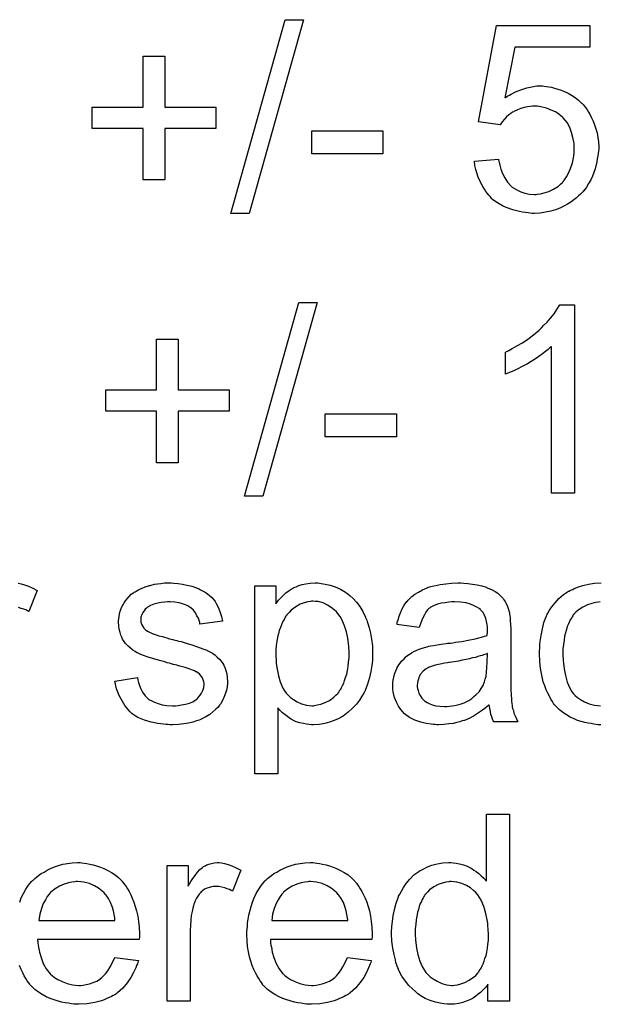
# Model space of a CAD drawing. Extents: x -2 to 8.5, y -2.9 to 5.2.
# Tile 114 of 207: x 5.221 to 5.469, y 0.195 to 0.616. Entities that reach past the tile are written whole.
import ezdxf

# ---------------------------------------------------------------- set-up
doc = ezdxf.new("R2010")
doc.units = 0
doc.layers.add('acc-ni-360-20-out-a_document', color=1, linetype='CONTINUOUS')

msp = doc.modelspace()

# ---------------------------------------------------------------- linework, layer by layer
at = {"layer": 'acc-ni-360-20-out-a_document', "color": 1}
for points in [[(5.319255, 0.532802), (5.311387, 0.532802), (5.334643, 0.615643), (5.342511, 0.615643), (5.319255, 0.532802)], [(5.464806, 0.603842), (5.432757, 0.603842), (5.428476, 0.582206), (5.428592, 0.582321), (5.428823, 0.582437), (5.42917, 0.582668), (5.429748, 0.583016), (5.430443, 0.583363), (5.431253, 0.583826), (5.433104, 0.584751), (5.435418, 0.585677), (5.437963, 0.586487), (5.44074, 0.587065), (5.442128, 0.587297), (5.444674, 0.587297), (5.445368, 0.587181), (5.446294, 0.587065), (5.447335, 0.586949), (5.448492, 0.586718), (5.449765, 0.586371), (5.452541, 0.585561), (5.454046, 0.584982), (5.45555, 0.584173), (5.457054, 0.583363), (5.458558, 0.582437), (5.459946, 0.58128), (5.461335, 0.580007), (5.46145, 0.579892), (5.461682, 0.57966), (5.462029, 0.579313), (5.462492, 0.578735), (5.46307, 0.577925), (5.463649, 0.577115), (5.464343, 0.576074), (5.465037, 0.574917), (5.465615, 0.573644), (5.46631, 0.572255), (5.466888, 0.570636), (5.467467, 0.569016), (5.46793, 0.56728), (5.468277, 0.565313), (5.468508, 0.563347), (5.468624, 0.561264), (5.468624, 0.561148), (5.468624, 0.560801), (5.468624, 0.560223), (5.468508, 0.559413), (5.468392, 0.558487), (5.468277, 0.557446), (5.468045, 0.556173), (5.467814, 0.5549), (5.46712, 0.551892), (5.465963, 0.548768), (5.465268, 0.547149), (5.464343, 0.545644), (5.463417, 0.544025), (5.46226, 0.542521), (5.462145, 0.542405), (5.461913, 0.542058), (5.46145, 0.541595), (5.460872, 0.541016), (5.460062, 0.540322), (5.459136, 0.539397), (5.457979, 0.538587), (5.456707, 0.537661), (5.455318, 0.536736), (5.453698, 0.535926), (5.451963, 0.535116), (5.450112, 0.534306), (5.448145, 0.533727), (5.445947, 0.533265), (5.443632, 0.532918), (5.441203, 0.532802), (5.440162, 0.532802), (5.439352, 0.532918), (5.438426, 0.533033), (5.437385, 0.533149), (5.436112, 0.533265), (5.434839, 0.533612), (5.431947, 0.534306), (5.429054, 0.535347), (5.42755, 0.536041), (5.426046, 0.536851), (5.424658, 0.537777), (5.423269, 0.538818), (5.423154, 0.538934), (5.422922, 0.53905), (5.422691, 0.539512), (5.422228, 0.539975), (5.42165, 0.540554), (5.421071, 0.541248), (5.420377, 0.542173), (5.419798, 0.543215), (5.419104, 0.544256), (5.41841, 0.545529), (5.417137, 0.548306), (5.416096, 0.551545), (5.415749, 0.553281), (5.415517, 0.555132), (5.425815, 0.555942), (5.425815, 0.555826), (5.425815, 0.555595), (5.42593, 0.555248), (5.426046, 0.554669), (5.426393, 0.553396), (5.426856, 0.551661), (5.42755, 0.549925), (5.428476, 0.547958), (5.429633, 0.546223), (5.431021, 0.544603), (5.431253, 0.544487), (5.431715, 0.544025), (5.432641, 0.543446), (5.433914, 0.542752), (5.435302, 0.542058), (5.437038, 0.541479), (5.439005, 0.541016), (5.441203, 0.540901), (5.441897, 0.540901), (5.44236, 0.541016), (5.443748, 0.541132), (5.445368, 0.541595), (5.447335, 0.542173), (5.449302, 0.543099), (5.451384, 0.544487), (5.45231, 0.545297), (5.453236, 0.546223), (5.453351, 0.546339), (5.453467, 0.546454), (5.453698, 0.546802), (5.454046, 0.547149), (5.454855, 0.548421), (5.455781, 0.550041), (5.456591, 0.552008), (5.457401, 0.554438), (5.457979, 0.55733), (5.458211, 0.558834), (5.458211, 0.560454), (5.458211, 0.56057), (5.458211, 0.560801), (5.458211, 0.561264), (5.458095, 0.561842), (5.458095, 0.562537), (5.457979, 0.563347), (5.457632, 0.565198), (5.457054, 0.567396), (5.456244, 0.569594), (5.455087, 0.571677), (5.453467, 0.573644), (5.453467, 0.57376), (5.453236, 0.573875), (5.452657, 0.574454), (5.451616, 0.575264), (5.450227, 0.576189), (5.448376, 0.576999), (5.446294, 0.577809), (5.443864, 0.578388), (5.442475, 0.578619), (5.440277, 0.578619), (5.439352, 0.578503), (5.438195, 0.578388), (5.436806, 0.57804), (5.435418, 0.577693), (5.433914, 0.577115), (5.43241, 0.576421), (5.432294, 0.576305), (5.431831, 0.576074), (5.431137, 0.575495), (5.430211, 0.574917), (5.429286, 0.574107), (5.42836, 0.573065), (5.427319, 0.572024), (5.426509, 0.570751), (5.417253, 0.572024), (5.425005, 0.613213), (5.464806, 0.613213), (5.464806, 0.603842)], [(5.283157, 0.578272), (5.304908, 0.578272), (5.304908, 0.569132), (5.283157, 0.569132), (5.283157, 0.547149), (5.273901, 0.547149), (5.273901, 0.569132), (5.252149, 0.569132), (5.252149, 0.578272), (5.273901, 0.578272), (5.273901, 0.600024), (5.283157, 0.600024), (5.283157, 0.578272)], [(5.376411, 0.558256), (5.345982, 0.558256), (5.345982, 0.56809), (5.376411, 0.56809), (5.376411, 0.558256)], [(5.32504, 0.411849), (5.317172, 0.411849), (5.340428, 0.49469), (5.348296, 0.49469), (5.32504, 0.411849)], [(5.458326, 0.413237), (5.448492, 0.413237), (5.448492, 0.475831), (5.448376, 0.475715), (5.447798, 0.475253), (5.447104, 0.474558), (5.445947, 0.473748), (5.444674, 0.472707), (5.443054, 0.47155), (5.441203, 0.470277), (5.43912, 0.469005), (5.439005, 0.469005), (5.438889, 0.468889), (5.438195, 0.468426), (5.437038, 0.467848), (5.435649, 0.467154), (5.434029, 0.466344), (5.432294, 0.465534), (5.430558, 0.464724), (5.428823, 0.46403), (5.428823, 0.473517), (5.428939, 0.473517), (5.42917, 0.473748), (5.429633, 0.473864), (5.430211, 0.474211), (5.430905, 0.474558), (5.431715, 0.475021), (5.433682, 0.476178), (5.435996, 0.477451), (5.43831, 0.479071), (5.44074, 0.480922), (5.44317, 0.482889), (5.443285, 0.483005), (5.443401, 0.48312), (5.443748, 0.483467), (5.444211, 0.483814), (5.445252, 0.484971), (5.446641, 0.48636), (5.448029, 0.48798), (5.449533, 0.489831), (5.450806, 0.491682), (5.451963, 0.493649), (5.458326, 0.493649), (5.458326, 0.413237)], [(5.288942, 0.457319), (5.310693, 0.457319), (5.310693, 0.448179), (5.288942, 0.448179), (5.288942, 0.426196), (5.279686, 0.426196), (5.279686, 0.448179), (5.257934, 0.448179), (5.257934, 0.457319), (5.279686, 0.457319), (5.279686, 0.479071), (5.288942, 0.479071), (5.288942, 0.457319)], [(5.382196, 0.437303), (5.351767, 0.437303), (5.351767, 0.447137), (5.382196, 0.447137), (5.382196, 0.437303)], [(5.28709, 0.374663), (5.288826, 0.374547), (5.290677, 0.374316), (5.292644, 0.373853), (5.294727, 0.37339), (5.296694, 0.372696), (5.296809, 0.372696), (5.296925, 0.37258), (5.297503, 0.372349), (5.298429, 0.371886), (5.299586, 0.371308), (5.300859, 0.370498), (5.302131, 0.369572), (5.303288, 0.368531), (5.30433, 0.367374), (5.304445, 0.367258), (5.304677, 0.366795), (5.30514, 0.365986), (5.305718, 0.36506), (5.306297, 0.363671), (5.306875, 0.362167), (5.307338, 0.360432), (5.307801, 0.358465), (5.298198, 0.357192), (5.298198, 0.357424), (5.298082, 0.357887), (5.29785, 0.358696), (5.297503, 0.359738), (5.296925, 0.360779), (5.296231, 0.361936), (5.295421, 0.363093), (5.294264, 0.364134), (5.294148, 0.36425), (5.293685, 0.364481), (5.292991, 0.364944), (5.29195, 0.365407), (5.290793, 0.36587), (5.289289, 0.366333), (5.287438, 0.366564), (5.285471, 0.36668), (5.284314, 0.36668), (5.283157, 0.366564), (5.281653, 0.366448), (5.280148, 0.366101), (5.278529, 0.365754), (5.277025, 0.365176), (5.275752, 0.364366), (5.275636, 0.36425), (5.275289, 0.364019), (5.274826, 0.363556), (5.274363, 0.362862), (5.273785, 0.362167), (5.273322, 0.361242), (5.272975, 0.3602), (5.272859, 0.359159), (5.272859, 0.359043), (5.272859, 0.358812), (5.272975, 0.358465), (5.272975, 0.358002), (5.273322, 0.356845), (5.274016, 0.355688), (5.274132, 0.355572), (5.274248, 0.355457), (5.274479, 0.35511), (5.274942, 0.354763), (5.275405, 0.354416), (5.276099, 0.353953), (5.276909, 0.353606), (5.277834, 0.353143), (5.27795, 0.353143), (5.278181, 0.353027), (5.278644, 0.352911), (5.279454, 0.352564), (5.280611, 0.352217), (5.282115, 0.35187), (5.283041, 0.351523), (5.284082, 0.351292), (5.285239, 0.350945), (5.286512, 0.350597), (5.286628, 0.350597), (5.286975, 0.350482), (5.287553, 0.350366), (5.288247, 0.350135), (5.289057, 0.349903), (5.290099, 0.349672), (5.292297, 0.348978), (5.294727, 0.348283), (5.297156, 0.347474), (5.299355, 0.346664), (5.30028, 0.346317), (5.30109, 0.345969), (5.301322, 0.345854), (5.301784, 0.345622), (5.302479, 0.345275), (5.30352, 0.344697), (5.304561, 0.344002), (5.305602, 0.343077), (5.306644, 0.342036), (5.307569, 0.340879), (5.307685, 0.340763), (5.307916, 0.3403), (5.308379, 0.339606), (5.308842, 0.338565), (5.309189, 0.337292), (5.309652, 0.335904), (5.309883, 0.334284), (5.309999, 0.332433), (5.309999, 0.332201), (5.309999, 0.331623), (5.309883, 0.330697), (5.309652, 0.329424), (5.309305, 0.328036), (5.308726, 0.326532), (5.308032, 0.324796), (5.307106, 0.323176), (5.306991, 0.322945), (5.306528, 0.322482), (5.305949, 0.321672), (5.305024, 0.320747), (5.303751, 0.319705), (5.302363, 0.318548), (5.300743, 0.317507), (5.298776, 0.316466), (5.29866, 0.316466), (5.298545, 0.31635), (5.29785, 0.316119), (5.296694, 0.315772), (5.295189, 0.315309), (5.293338, 0.314846), (5.291256, 0.314499), (5.289057, 0.314268), (5.286512, 0.314152), (5.285471, 0.314152), (5.284661, 0.314268), (5.283735, 0.314268), (5.282578, 0.314383), (5.281421, 0.314499), (5.280148, 0.31473), (5.277372, 0.315309), (5.274479, 0.316119), (5.271702, 0.317276), (5.27043, 0.31797), (5.269273, 0.31878), (5.269157, 0.318896), (5.269041, 0.319011), (5.268347, 0.319705), (5.267306, 0.320747), (5.266149, 0.322367), (5.264876, 0.324334), (5.263603, 0.326647), (5.262562, 0.32954), (5.261752, 0.33278), (5.271471, 0.334284), (5.271471, 0.334168), (5.271471, 0.334052), (5.271702, 0.333358), (5.271934, 0.332201), (5.272396, 0.330928), (5.272975, 0.32954), (5.273669, 0.328036), (5.274711, 0.326532), (5.275983, 0.325259), (5.276215, 0.325143), (5.276677, 0.324796), (5.277603, 0.324334), (5.27876, 0.323755), (5.280264, 0.323176), (5.282, 0.322714), (5.284082, 0.322367), (5.286512, 0.322251), (5.287669, 0.322251), (5.288826, 0.322367), (5.29033, 0.322598), (5.29195, 0.322945), (5.293685, 0.323408), (5.295189, 0.323986), (5.296578, 0.324912), (5.296694, 0.325028), (5.297156, 0.325375), (5.297619, 0.325953), (5.298313, 0.326763), (5.298892, 0.327689), (5.29947, 0.328846), (5.299817, 0.330003), (5.299933, 0.331391), (5.299933, 0.331507), (5.299933, 0.33197), (5.299817, 0.332548), (5.299586, 0.333358), (5.299239, 0.334168), (5.29866, 0.334978), (5.297966, 0.335904), (5.296925, 0.336598), (5.296809, 0.336713), (5.296462, 0.336829), (5.295884, 0.337176), (5.294958, 0.337523), (5.29357, 0.337986), (5.29276, 0.338333), (5.291834, 0.338565), (5.290793, 0.338912), (5.289636, 0.339259), (5.288363, 0.339606), (5.286859, 0.339953), (5.286743, 0.339953), (5.286396, 0.340069), (5.285818, 0.340184), (5.285123, 0.340416), (5.284198, 0.340647), (5.283157, 0.340994), (5.280958, 0.341573), (5.278413, 0.342383), (5.275983, 0.343077), (5.273669, 0.343887), (5.272628, 0.34435), (5.271818, 0.344697), (5.271587, 0.344812), (5.271124, 0.345044), (5.27043, 0.345507), (5.269504, 0.346085), (5.268463, 0.346895), (5.267421, 0.347821), (5.26638, 0.348862), (5.265454, 0.350135), (5.265339, 0.35025), (5.265107, 0.350713), (5.26476, 0.351523), (5.264413, 0.352449), (5.264066, 0.353606), (5.263719, 0.354994), (5.263488, 0.356382), (5.263372, 0.358002), (5.263372, 0.358234), (5.263372, 0.358696), (5.263488, 0.359391), (5.263603, 0.360432), (5.263835, 0.361473), (5.264066, 0.362746), (5.264529, 0.363903), (5.265107, 0.365176), (5.265223, 0.365291), (5.265454, 0.365754), (5.265802, 0.366333), (5.26638, 0.367142), (5.267074, 0.367952), (5.267884, 0.368994), (5.26881, 0.369919), (5.269967, 0.370729), (5.270083, 0.370845), (5.27043, 0.370961), (5.270892, 0.371308), (5.271587, 0.371655), (5.272512, 0.372118), (5.273553, 0.37258), (5.274826, 0.373043), (5.276215, 0.373506), (5.276446, 0.373622), (5.276909, 0.373737), (5.277719, 0.373969), (5.27876, 0.3742), (5.280033, 0.374432), (5.281421, 0.374547), (5.283041, 0.374779), (5.285818, 0.374779), (5.28709, 0.374663)], [(5.349221, 0.374663), (5.350031, 0.374547), (5.351767, 0.374316), (5.353849, 0.373853), (5.356048, 0.373159), (5.358246, 0.372118), (5.360444, 0.370845), (5.36056, 0.370845), (5.360676, 0.370613), (5.36137, 0.370151), (5.362411, 0.369225), (5.363684, 0.368068), (5.365072, 0.366564), (5.366461, 0.364713), (5.367849, 0.362514), (5.369006, 0.360085), (5.369006, 0.359969), (5.369122, 0.359738), (5.369237, 0.359391), (5.369469, 0.358928), (5.3697, 0.358234), (5.369932, 0.357424), (5.37051, 0.355572), (5.371089, 0.353259), (5.371551, 0.350713), (5.371899, 0.347821), (5.372014, 0.344812), (5.372014, 0.344697), (5.372014, 0.344465), (5.372014, 0.344002), (5.372014, 0.343308), (5.371899, 0.342498), (5.371899, 0.341573), (5.371667, 0.33949), (5.371204, 0.336945), (5.370626, 0.334284), (5.369816, 0.331507), (5.368775, 0.32873), (5.368775, 0.328614), (5.368659, 0.328383), (5.368427, 0.328036), (5.368196, 0.327573), (5.367386, 0.3263), (5.366345, 0.324681), (5.365072, 0.322945), (5.363452, 0.32121), (5.361601, 0.319474), (5.359403, 0.317854), (5.359287, 0.317854), (5.359172, 0.317739), (5.358824, 0.317507), (5.358362, 0.317276), (5.357205, 0.316697), (5.355585, 0.316003), (5.353618, 0.315309), (5.351535, 0.31473), (5.349106, 0.314268), (5.346676, 0.314152), (5.345866, 0.314152), (5.34494, 0.314268), (5.343783, 0.314383), (5.342395, 0.314615), (5.340891, 0.314962), (5.339387, 0.315425), (5.337883, 0.316119), (5.337767, 0.316235), (5.337189, 0.316466), (5.336494, 0.316929), (5.335569, 0.317623), (5.334643, 0.318317), (5.333486, 0.319243), (5.332445, 0.320284), (5.331519, 0.321441), (5.331519, 0.29321), (5.321685, 0.29321), (5.321685, 0.373506), (5.330594, 0.373506), (5.330594, 0.36587), (5.330709, 0.366101), (5.331172, 0.366564), (5.331751, 0.367374), (5.332676, 0.3683), (5.333717, 0.369457), (5.334874, 0.370498), (5.336263, 0.371539), (5.337651, 0.372465), (5.337883, 0.37258), (5.338346, 0.372812), (5.339271, 0.373159), (5.340428, 0.373622), (5.341816, 0.374084), (5.343436, 0.374432), (5.345288, 0.374663), (5.34737, 0.374779), (5.348643, 0.374779), (5.349221, 0.374663)], [(5.411005, 0.374663), (5.412741, 0.374547), (5.414708, 0.374316), (5.416674, 0.373969), (5.418641, 0.373506), (5.420493, 0.372928), (5.420724, 0.372812), (5.421302, 0.37258), (5.422112, 0.372233), (5.423154, 0.371771), (5.424311, 0.371076), (5.425468, 0.370382), (5.426509, 0.369457), (5.427435, 0.368531), (5.42755, 0.368415), (5.427782, 0.368068), (5.428129, 0.36749), (5.428592, 0.366795), (5.42917, 0.365754), (5.429633, 0.364713), (5.430096, 0.36344), (5.430443, 0.361936), (5.430443, 0.36182), (5.430558, 0.361473), (5.430674, 0.360779), (5.43079, 0.359853), (5.43079, 0.358581), (5.430905, 0.357077), (5.431021, 0.35511), (5.431021, 0.352911), (5.431021, 0.339722), (5.431021, 0.339606), (5.431021, 0.339143), (5.431021, 0.338449), (5.431021, 0.337523), (5.431021, 0.336482), (5.431021, 0.335209), (5.431137, 0.332433), (5.431137, 0.32954), (5.431253, 0.326647), (5.431368, 0.325375), (5.431368, 0.324218), (5.431484, 0.323176), (5.4316, 0.322367), (5.4316, 0.322251), (5.431715, 0.321788), (5.431831, 0.321094), (5.432178, 0.320168), (5.43241, 0.319127), (5.432872, 0.31797), (5.433451, 0.316697), (5.434029, 0.315425), (5.423732, 0.315425), (5.423616, 0.31554), (5.423501, 0.316003), (5.423269, 0.316582), (5.422922, 0.317507), (5.422575, 0.318548), (5.422344, 0.319821), (5.422112, 0.32121), (5.421881, 0.322714), (5.421765, 0.322714), (5.42165, 0.322482), (5.420955, 0.321904), (5.419914, 0.321094), (5.418526, 0.320053), (5.41679, 0.319011), (5.415055, 0.317854), (5.413203, 0.316813), (5.411236, 0.316003), (5.411005, 0.315887), (5.410311, 0.315772), (5.40927, 0.315425), (5.407997, 0.315077), (5.406377, 0.31473), (5.404526, 0.314499), (5.402443, 0.314268), (5.400361, 0.314152), (5.399435, 0.314152), (5.398741, 0.314268), (5.397931, 0.314268), (5.397005, 0.314383), (5.394923, 0.31473), (5.392609, 0.315309), (5.390063, 0.316119), (5.387749, 0.317276), (5.385667, 0.31878), (5.385435, 0.319011), (5.384857, 0.31959), (5.384047, 0.320631), (5.383121, 0.322019), (5.382196, 0.323755), (5.381386, 0.325722), (5.380807, 0.328152), (5.380692, 0.329309), (5.380576, 0.330697), (5.380576, 0.330928), (5.380576, 0.331391), (5.380692, 0.332201), (5.380807, 0.333242), (5.381039, 0.334515), (5.381386, 0.335788), (5.381849, 0.337176), (5.382427, 0.338449), (5.382543, 0.338565), (5.382774, 0.339027), (5.383237, 0.339722), (5.383816, 0.340531), (5.38451, 0.341457), (5.385435, 0.342383), (5.386361, 0.343308), (5.387518, 0.344118), (5.387634, 0.344234), (5.388096, 0.344465), (5.388675, 0.344928), (5.389601, 0.345391), (5.390642, 0.345854), (5.391915, 0.346432), (5.393187, 0.346895), (5.394691, 0.347358), (5.394807, 0.347358), (5.39527, 0.347474), (5.395964, 0.347705), (5.39689, 0.347821), (5.398047, 0.348052), (5.399551, 0.348283), (5.401286, 0.34863), (5.403369, 0.348862), (5.403485, 0.348862), (5.403947, 0.348978), (5.404526, 0.348978), (5.405336, 0.349093), (5.406261, 0.349209), (5.407418, 0.34944), (5.408691, 0.349556), (5.410079, 0.349788), (5.412856, 0.350366), (5.415864, 0.350945), (5.418526, 0.351639), (5.419798, 0.351986), (5.420955, 0.352333), (5.420955, 0.352449), (5.420955, 0.35268), (5.421071, 0.353374), (5.421071, 0.354184), (5.421071, 0.354647), (5.421071, 0.354878), (5.421071, 0.354994), (5.421071, 0.35511), (5.421071, 0.355804), (5.420955, 0.356961), (5.420724, 0.358234), (5.420377, 0.359622), (5.419798, 0.36101), (5.419104, 0.362283), (5.418178, 0.363324), (5.418063, 0.36344), (5.417484, 0.363903), (5.416559, 0.364366), (5.415402, 0.36506), (5.413782, 0.365638), (5.411931, 0.366217), (5.409617, 0.366564), (5.406956, 0.36668), (5.405799, 0.36668), (5.404642, 0.366564), (5.403022, 0.366333), (5.401402, 0.366101), (5.399667, 0.365638), (5.398047, 0.36506), (5.396658, 0.36425), (5.396543, 0.364134), (5.39608, 0.363787), (5.395501, 0.363209), (5.394807, 0.362283), (5.394113, 0.361126), (5.393303, 0.359622), (5.392609, 0.357771), (5.391915, 0.355688), (5.382311, 0.356961), (5.382311, 0.357077), (5.382427, 0.357192), (5.382427, 0.357539), (5.382543, 0.358002), (5.38289, 0.359043), (5.383353, 0.360548), (5.383931, 0.362052), (5.384626, 0.363671), (5.385551, 0.365291), (5.386592, 0.366795), (5.386708, 0.366911), (5.387171, 0.367374), (5.387865, 0.368068), (5.388791, 0.368994), (5.390063, 0.369919), (5.391568, 0.370845), (5.393303, 0.371886), (5.39527, 0.372696), (5.395386, 0.372696), (5.395501, 0.372812), (5.395848, 0.372928), (5.396311, 0.373043), (5.397468, 0.37339), (5.399088, 0.373737), (5.400939, 0.374084), (5.403253, 0.374432), (5.405683, 0.374663), (5.40846, 0.374779), (5.409732, 0.374779), (5.411005, 0.374663)], [(5.469549, 0.314152), (5.468392, 0.314152), (5.467582, 0.314268), (5.466541, 0.314383), (5.465384, 0.314615), (5.464111, 0.314846), (5.462723, 0.315077), (5.459599, 0.316003), (5.458095, 0.316697), (5.456475, 0.317392), (5.454855, 0.318317), (5.453351, 0.319358), (5.451847, 0.320515), (5.450459, 0.321904), (5.450343, 0.322019), (5.450112, 0.322251), (5.449765, 0.322714), (5.449302, 0.323292), (5.448839, 0.324102), (5.448145, 0.325143), (5.447566, 0.3263), (5.446872, 0.327573), (5.446178, 0.329077), (5.445599, 0.330813), (5.444905, 0.332548), (5.444442, 0.334631), (5.44398, 0.336713), (5.443632, 0.339143), (5.443401, 0.341573), (5.443285, 0.344234), (5.443285, 0.34435), (5.443285, 0.344697), (5.443285, 0.345159), (5.443285, 0.345854), (5.443401, 0.346664), (5.443401, 0.347589), (5.443517, 0.34863), (5.443632, 0.349788), (5.44398, 0.352333), (5.444558, 0.35511), (5.445252, 0.357887), (5.446294, 0.360663), (5.446294, 0.360779), (5.446409, 0.36101), (5.446641, 0.361358), (5.446872, 0.36182), (5.447566, 0.363093), (5.448608, 0.364597), (5.449996, 0.366333), (5.451616, 0.368068), (5.453583, 0.369804), (5.455781, 0.371192), (5.455897, 0.371192), (5.456128, 0.371308), (5.456475, 0.371539), (5.456938, 0.371771), (5.457516, 0.372002), (5.458211, 0.372349), (5.459946, 0.373043), (5.461913, 0.373622), (5.464343, 0.3742), (5.466888, 0.374663), (5.469665, 0.374779)], [(5.220447, 0.374663), (5.22172, 0.374432), (5.223224, 0.373969), (5.224844, 0.37339), (5.226695, 0.37258), (5.228662, 0.371539), (5.225075, 0.362514), (5.224959, 0.36263), (5.224497, 0.362862), (5.223802, 0.363209), (5.222877, 0.363556), (5.221836, 0.363903), (5.220563, 0.36425)], [(5.346444, 0.367027), (5.345866, 0.367027), (5.345403, 0.366911), (5.344246, 0.36668), (5.342742, 0.366333), (5.341007, 0.365638), (5.339155, 0.364597), (5.338114, 0.363903), (5.337189, 0.363093), (5.336263, 0.362167), (5.335337, 0.361126), (5.335337, 0.36101), (5.335106, 0.360895), (5.334874, 0.360548), (5.334643, 0.360085), (5.334296, 0.359391), (5.333833, 0.358696), (5.33337, 0.357771), (5.333023, 0.356845), (5.33256, 0.355688), (5.332098, 0.354416), (5.331751, 0.353027), (5.331288, 0.351523), (5.331056, 0.349788), (5.330825, 0.348052), (5.330594, 0.346201), (5.330594, 0.344118), (5.330594, 0.344002), (5.330594, 0.343655), (5.330594, 0.343077), (5.330709, 0.342267), (5.330709, 0.341341), (5.330825, 0.3403), (5.331172, 0.33787), (5.331751, 0.335094), (5.332445, 0.332433), (5.333602, 0.329771), (5.334296, 0.328614), (5.335106, 0.327573), (5.335337, 0.327342), (5.335916, 0.326763), (5.336841, 0.325838), (5.338114, 0.324912), (5.339734, 0.323986), (5.341585, 0.323061), (5.343668, 0.322482), (5.344825, 0.322367), (5.345982, 0.322251), (5.346676, 0.322251), (5.347139, 0.322367), (5.348296, 0.322598), (5.349916, 0.322945), (5.351651, 0.323639), (5.353502, 0.324565), (5.355353, 0.325953), (5.356279, 0.326763), (5.357205, 0.327689), (5.357205, 0.327805), (5.357436, 0.32792), (5.357667, 0.328267), (5.357899, 0.32873), (5.358362, 0.329309), (5.358709, 0.330118), (5.359172, 0.330928), (5.359634, 0.33197), (5.359981, 0.333011), (5.360444, 0.334399), (5.360907, 0.335788), (5.361254, 0.337292), (5.361485, 0.339027), (5.361717, 0.340879), (5.361948, 0.342846), (5.361948, 0.344928), (5.361948, 0.345044), (5.361948, 0.345391), (5.361948, 0.345969), (5.361833, 0.346779), (5.361833, 0.347705), (5.361717, 0.348746), (5.36137, 0.351176), (5.360791, 0.353837), (5.359981, 0.356498), (5.358824, 0.359159), (5.35813, 0.360432), (5.35732, 0.361473), (5.35732, 0.361589), (5.357089, 0.361705), (5.35651, 0.362399), (5.355585, 0.363209), (5.354312, 0.36425), (5.352692, 0.365291), (5.350841, 0.366217), (5.348758, 0.366795), (5.347601, 0.366911), (5.346444, 0.367027)], [(5.469318, 0.36668), (5.468739, 0.366564), (5.467467, 0.366448), (5.465731, 0.365986), (5.46388, 0.365407), (5.461797, 0.364481), (5.459831, 0.363093), (5.458905, 0.362283), (5.457979, 0.361358), (5.457979, 0.361242), (5.457748, 0.361126), (5.457516, 0.360779), (5.457285, 0.360316), (5.456938, 0.359738), (5.456475, 0.359043), (5.456128, 0.358234), (5.455665, 0.357308), (5.455203, 0.356151), (5.454855, 0.354878), (5.454393, 0.35349), (5.454046, 0.351986), (5.453814, 0.350366), (5.453583, 0.348515), (5.453351, 0.346548), (5.453351, 0.344465), (5.453351, 0.34435), (5.453351, 0.344002), (5.453351, 0.343308), (5.453467, 0.342614), (5.453467, 0.341573), (5.453583, 0.340531), (5.45393, 0.337986), (5.454393, 0.335209), (5.455203, 0.332317), (5.456244, 0.329771), (5.456938, 0.328499), (5.457748, 0.327457), (5.457979, 0.327226), (5.458558, 0.326647), (5.459599, 0.325838), (5.460872, 0.324912), (5.462607, 0.323871), (5.464574, 0.323061), (5.466888, 0.322482), (5.468161, 0.322367), (5.469434, 0.322251)], [(5.421071, 0.344581), (5.420955, 0.344581), (5.42084, 0.344465), (5.420493, 0.34435), (5.42003, 0.344234), (5.419451, 0.344002), (5.418757, 0.343771), (5.417947, 0.34354), (5.417021, 0.343308), (5.41598, 0.342961), (5.414708, 0.34273), (5.413435, 0.342383), (5.411931, 0.342036), (5.410311, 0.341688), (5.408691, 0.341341), (5.40684, 0.34111), (5.404873, 0.340763), (5.404642, 0.340763), (5.403947, 0.340647), (5.40279, 0.340416), (5.401518, 0.340184), (5.400129, 0.339953), (5.398741, 0.339606), (5.397468, 0.339259), (5.396311, 0.338796), (5.396195, 0.338796), (5.395848, 0.338565), (5.395386, 0.338333), (5.394923, 0.337986), (5.393534, 0.33706), (5.392377, 0.335672), (5.392377, 0.335556), (5.392146, 0.335325), (5.39203, 0.334862), (5.391799, 0.334284), (5.391568, 0.333589), (5.391336, 0.332895), (5.39122, 0.33197), (5.391105, 0.331044), (5.391105, 0.330928), (5.391105, 0.33035), (5.39122, 0.329656), (5.391452, 0.32873), (5.391799, 0.327689), (5.392377, 0.326647), (5.393072, 0.32549), (5.393997, 0.324449), (5.394113, 0.324334), (5.394576, 0.324102), (5.39527, 0.323639), (5.396195, 0.323176), (5.397468, 0.322714), (5.398972, 0.322251), (5.400708, 0.322019), (5.40279, 0.321904), (5.403716, 0.321904), (5.404873, 0.322019), (5.406146, 0.322251), (5.407766, 0.322482), (5.409385, 0.322945), (5.411121, 0.323524), (5.412856, 0.324334), (5.413088, 0.324449), (5.413551, 0.324796), (5.41436, 0.325375), (5.415286, 0.326185), (5.416327, 0.32711), (5.417484, 0.328267), (5.41841, 0.329656), (5.419336, 0.33116), (5.419451, 0.331276), (5.419567, 0.331738), (5.419798, 0.332548), (5.420145, 0.333589), (5.420493, 0.334978), (5.420724, 0.336598), (5.42084, 0.338565), (5.420955, 0.340879), (5.421071, 0.344581)], [(5.430443, 0.19586), (5.421302, 0.19586), (5.421302, 0.203149), (5.421187, 0.203034), (5.421071, 0.202802), (5.420724, 0.202339), (5.420261, 0.201761), (5.419683, 0.201182), (5.418988, 0.200488), (5.418178, 0.199678), (5.417137, 0.198868), (5.416096, 0.198059), (5.414939, 0.197249), (5.413551, 0.196554), (5.412046, 0.195976), (5.410542, 0.195397), (5.408807, 0.194935), (5.406956, 0.194703), (5.404989, 0.194588), (5.404294, 0.194588), (5.403832, 0.194703), (5.402443, 0.194819), (5.400824, 0.19505), (5.398857, 0.195513), (5.396658, 0.196207), (5.39446, 0.197133), (5.392262, 0.198406), (5.392146, 0.198406), (5.39203, 0.198637), (5.391336, 0.1991), (5.390295, 0.200025), (5.389022, 0.201182), (5.387518, 0.202686), (5.386014, 0.204538), (5.38451, 0.20662), (5.383237, 0.20905), (5.383237, 0.209166), (5.383121, 0.209397), (5.383006, 0.209744), (5.382774, 0.210207), (5.382543, 0.210901), (5.382196, 0.211711), (5.381964, 0.212521), (5.381733, 0.213562), (5.381154, 0.215876), (5.380576, 0.218537), (5.380229, 0.221546), (5.380113, 0.224785), (5.380113, 0.224901), (5.380113, 0.225132), (5.380113, 0.225595), (5.380113, 0.226289), (5.380229, 0.226983), (5.380229, 0.227909), (5.38046, 0.229992), (5.380807, 0.232421), (5.381386, 0.235083), (5.38208, 0.237859), (5.383006, 0.24052), (5.383006, 0.240636), (5.383121, 0.240868), (5.383353, 0.241215), (5.383584, 0.241677), (5.384278, 0.24295), (5.385204, 0.24457), (5.386361, 0.246305), (5.387865, 0.248041), (5.389601, 0.249892), (5.391683, 0.251396), (5.391799, 0.251396), (5.391915, 0.251512), (5.392262, 0.251743), (5.392725, 0.251975), (5.393882, 0.252553), (5.395501, 0.253363), (5.397352, 0.254057), (5.399551, 0.254636), (5.40198, 0.255099), (5.404526, 0.255214), (5.405452, 0.255214), (5.406377, 0.255099), (5.40765, 0.254983), (5.409154, 0.254636), (5.410774, 0.254289), (5.412394, 0.25371), (5.413898, 0.2529), (5.414129, 0.252785), (5.414592, 0.252553), (5.415286, 0.251975), (5.416212, 0.251396), (5.417369, 0.250586), (5.41841, 0.249545), (5.419567, 0.248504), (5.420608, 0.247231), (5.420608, 0.275925), (5.430443, 0.275925), (5.430443, 0.19586)], [(5.247752, 0.255099), (5.248678, 0.254983), (5.249835, 0.254751), (5.251108, 0.25452), (5.252612, 0.254173), (5.254, 0.253826), (5.25562, 0.253247), (5.257124, 0.252669), (5.258744, 0.251859), (5.260364, 0.250933), (5.261984, 0.249892), (5.263488, 0.248619), (5.264876, 0.247231), (5.264992, 0.247115), (5.265223, 0.246884), (5.26557, 0.246421), (5.266033, 0.245727), (5.266611, 0.244917), (5.26719, 0.243991), (5.267884, 0.242834), (5.268578, 0.241446), (5.269273, 0.239942), (5.269967, 0.238322), (5.270545, 0.236471), (5.271124, 0.234504), (5.271587, 0.232306), (5.271934, 0.229992), (5.272165, 0.227562), (5.272281, 0.224901), (5.272281, 0.224785), (5.272281, 0.224322), (5.272281, 0.223512), (5.272165, 0.222356), (5.228778, 0.222356), (5.228778, 0.22224), (5.228778, 0.221893), (5.228893, 0.22143), (5.228893, 0.220736), (5.229009, 0.219926), (5.22924, 0.219), (5.229587, 0.216918), (5.230282, 0.214604), (5.231207, 0.212058), (5.23248, 0.209744), (5.2341, 0.207662), (5.234216, 0.207662), (5.234331, 0.20743), (5.235025, 0.206852), (5.236067, 0.206042), (5.237455, 0.205232), (5.239306, 0.204306), (5.241389, 0.203496), (5.243703, 0.202918), (5.244976, 0.202802), (5.246364, 0.202686), (5.24729, 0.202686), (5.248331, 0.202802), (5.249604, 0.203034), (5.250992, 0.203381), (5.252612, 0.203844), (5.254116, 0.204538), (5.25562, 0.205463), (5.255736, 0.205579), (5.256314, 0.206042), (5.257008, 0.206736), (5.257818, 0.207662), (5.258744, 0.208934), (5.259785, 0.210554), (5.260827, 0.212405), (5.261752, 0.214604), (5.271934, 0.213331), (5.271934, 0.213215), (5.271818, 0.212984), (5.271702, 0.212521), (5.271471, 0.211827), (5.271124, 0.211133), (5.270777, 0.210207), (5.269851, 0.20824), (5.268694, 0.206042), (5.267074, 0.203728), (5.265223, 0.20153), (5.262909, 0.199447), (5.262793, 0.199447), (5.262562, 0.199215), (5.262215, 0.198984), (5.261752, 0.198637), (5.261058, 0.19829), (5.260364, 0.197943), (5.259438, 0.19748), (5.258397, 0.197017), (5.25724, 0.196554), (5.256083, 0.196092), (5.25319, 0.195397), (5.249951, 0.194819), (5.246364, 0.194588), (5.245091, 0.194588), (5.244281, 0.194703), (5.24324, 0.194819), (5.241967, 0.19505), (5.240579, 0.195282), (5.239075, 0.195513), (5.235835, 0.196439), (5.2341, 0.197133), (5.23248, 0.197827), (5.230744, 0.198753), (5.229125, 0.199794), (5.227621, 0.200951), (5.226117, 0.202339), (5.226001, 0.202455), (5.225769, 0.202686), (5.225422, 0.203149), (5.224959, 0.203844), (5.224381, 0.204653), (5.223802, 0.205579), (5.223108, 0.206736), (5.222414, 0.208009), (5.22172, 0.209513), (5.221026, 0.211133)], [(5.221141, 0.238206), (5.221836, 0.240173), (5.222761, 0.242024), (5.223802, 0.24376), (5.224959, 0.245495), (5.226232, 0.247115), (5.226348, 0.247231), (5.226579, 0.247462), (5.227042, 0.24781), (5.227621, 0.248388), (5.228315, 0.248966), (5.22924, 0.249661), (5.230282, 0.250471), (5.231554, 0.251165), (5.232827, 0.251975), (5.234331, 0.252669), (5.235951, 0.253363), (5.237686, 0.253942), (5.239538, 0.25452), (5.241505, 0.254867), (5.243587, 0.255099), (5.245785, 0.255214), (5.246943, 0.255214), (5.247752, 0.255099)], [(5.307454, 0.255099), (5.308726, 0.254867), (5.31023, 0.254404), (5.31185, 0.253826), (5.313701, 0.253016), (5.315668, 0.251975), (5.312082, 0.24295), (5.311966, 0.243066), (5.311503, 0.243297), (5.310809, 0.243644), (5.309883, 0.243991), (5.308842, 0.244339), (5.307569, 0.244686), (5.306297, 0.244917), (5.305024, 0.245033), (5.304445, 0.245033), (5.303867, 0.244917), (5.303057, 0.244801), (5.302247, 0.24457), (5.301206, 0.244223), (5.300164, 0.24376), (5.299239, 0.243066), (5.299123, 0.24295), (5.298776, 0.242719), (5.298429, 0.242256), (5.29785, 0.241677), (5.297272, 0.240868), (5.296694, 0.239942), (5.296115, 0.238901), (5.295652, 0.237628), (5.295537, 0.237397), (5.295421, 0.236702), (5.295189, 0.235661), (5.294842, 0.234273), (5.294495, 0.232537), (5.294264, 0.23057), (5.294148, 0.228488), (5.294032, 0.226174), (5.294032, 0.19586), (5.284198, 0.19586), (5.284198, 0.253942), (5.293107, 0.253942), (5.293107, 0.245148), (5.293222, 0.245264), (5.293685, 0.246074), (5.294264, 0.247115), (5.295189, 0.248388), (5.296115, 0.249661), (5.297156, 0.251049), (5.298198, 0.252206), (5.299239, 0.253132), (5.299355, 0.253247), (5.299702, 0.253479), (5.300396, 0.253826), (5.30109, 0.254173), (5.302016, 0.25452), (5.303173, 0.254867), (5.30433, 0.255099), (5.305602, 0.255214), (5.306412, 0.255214), (5.307454, 0.255099)], [(5.347254, 0.255099), (5.34818, 0.254983), (5.349337, 0.254751), (5.35061, 0.25452), (5.352114, 0.254173), (5.353502, 0.253826), (5.355122, 0.253247), (5.356626, 0.252669), (5.358246, 0.251859), (5.359866, 0.250933), (5.361485, 0.249892), (5.36299, 0.248619), (5.364378, 0.247231), (5.364494, 0.247115), (5.364725, 0.246884), (5.365072, 0.246421), (5.365535, 0.245727), (5.366114, 0.244917), (5.366692, 0.243991), (5.367386, 0.242834), (5.36808, 0.241446), (5.368775, 0.239942), (5.369469, 0.238322), (5.370047, 0.236471), (5.370626, 0.234504), (5.371089, 0.232306), (5.371436, 0.229992), (5.371667, 0.227562), (5.371783, 0.224901), (5.371783, 0.224785), (5.371783, 0.224322), (5.371783, 0.223512), (5.371667, 0.222356), (5.32828, 0.222356), (5.32828, 0.22224), (5.32828, 0.221893), (5.328395, 0.22143), (5.328395, 0.220736), (5.328511, 0.219926), (5.328742, 0.219), (5.32909, 0.216918), (5.329784, 0.214604), (5.330709, 0.212058), (5.331982, 0.209744), (5.333602, 0.207662), (5.333717, 0.207662), (5.333833, 0.20743), (5.334527, 0.206852), (5.335569, 0.206042), (5.336957, 0.205232), (5.338808, 0.204306), (5.340891, 0.203496), (5.343205, 0.202918), (5.344478, 0.202802), (5.345866, 0.202686), (5.346792, 0.202686), (5.347833, 0.202802), (5.349106, 0.203034), (5.350494, 0.203381), (5.352114, 0.203844), (5.353618, 0.204538), (5.355122, 0.205463), (5.355238, 0.205579), (5.355816, 0.206042), (5.35651, 0.206736), (5.35732, 0.207662), (5.358246, 0.208934), (5.359287, 0.210554), (5.360328, 0.212405), (5.361254, 0.214604), (5.371436, 0.213331), (5.371436, 0.213215), (5.37132, 0.212984), (5.371204, 0.212521), (5.370973, 0.211827), (5.370626, 0.211133), (5.370279, 0.210207), (5.369353, 0.20824), (5.368196, 0.206042), (5.366576, 0.203728), (5.364725, 0.20153), (5.362411, 0.199447), (5.362295, 0.199447), (5.362064, 0.199215), (5.361717, 0.198984), (5.361254, 0.198637), (5.36056, 0.19829), (5.359866, 0.197943), (5.35894, 0.19748), (5.357899, 0.197017), (5.356742, 0.196554), (5.355585, 0.196092), (5.352692, 0.195397), (5.349453, 0.194819), (5.345866, 0.194588), (5.344593, 0.194588), (5.343783, 0.194703), (5.342742, 0.194819), (5.341469, 0.19505), (5.340081, 0.195282), (5.338577, 0.195513), (5.335337, 0.196439), (5.333602, 0.197133), (5.331982, 0.197827), (5.330247, 0.198753), (5.328627, 0.199794), (5.327123, 0.200951), (5.325618, 0.202339), (5.325503, 0.202455), (5.325271, 0.202686), (5.324924, 0.203149), (5.324462, 0.203844), (5.323883, 0.204653), (5.323305, 0.205579), (5.32261, 0.206736), (5.321916, 0.208009), (5.321222, 0.209513), (5.320528, 0.211133), (5.319949, 0.212984), (5.319371, 0.214951), (5.318908, 0.217033), (5.318561, 0.219347), (5.318329, 0.221777), (5.318214, 0.224322), (5.318214, 0.224438), (5.318214, 0.225017), (5.318214, 0.225711), (5.318329, 0.226752), (5.318445, 0.228025), (5.318561, 0.229413), (5.318792, 0.231033), (5.319139, 0.232653), (5.320065, 0.236355), (5.320643, 0.238206), (5.321338, 0.240173), (5.322263, 0.242024), (5.323305, 0.24376), (5.324462, 0.245495), (5.325734, 0.247115), (5.32585, 0.247231), (5.326081, 0.247462), (5.326544, 0.24781), (5.327123, 0.248388), (5.327817, 0.248966), (5.328742, 0.249661), (5.329784, 0.250471), (5.331056, 0.251165), (5.332329, 0.251975), (5.333833, 0.252669), (5.335453, 0.253363), (5.337189, 0.253942), (5.33904, 0.25452), (5.341007, 0.254867), (5.343089, 0.255099), (5.345288, 0.255214), (5.346444, 0.255214), (5.347254, 0.255099)], [(5.245901, 0.247115), (5.245207, 0.247115), (5.244744, 0.247), (5.243471, 0.246884), (5.241967, 0.246537), (5.240116, 0.245958), (5.238149, 0.245148), (5.236298, 0.243991), (5.234447, 0.242487), (5.234216, 0.242256), (5.233753, 0.241677), (5.232943, 0.240636), (5.232133, 0.239248), (5.231207, 0.237628), (5.230397, 0.235545), (5.229703, 0.233116), (5.229356, 0.230454), (5.261868, 0.230454), (5.261868, 0.23057), (5.261868, 0.230802), (5.261752, 0.231149), (5.261752, 0.231612), (5.261521, 0.233), (5.261174, 0.234504), (5.260595, 0.236355), (5.260017, 0.238091), (5.259091, 0.239826), (5.25805, 0.24133), (5.25805, 0.241446), (5.257818, 0.241562), (5.25724, 0.242256), (5.256199, 0.243181), (5.25481, 0.244223), (5.253075, 0.245264), (5.250992, 0.24619), (5.248562, 0.246884), (5.24729, 0.247), (5.245901, 0.247115)], [(5.345403, 0.247115), (5.344709, 0.247115), (5.344246, 0.247), (5.342974, 0.246884), (5.341469, 0.246537), (5.339618, 0.245958), (5.337651, 0.245148), (5.3358, 0.243991), (5.333949, 0.242487), (5.333717, 0.242256), (5.333255, 0.241677), (5.332445, 0.240636), (5.331635, 0.239248), (5.330709, 0.237628), (5.329899, 0.235545), (5.329205, 0.233116), (5.328858, 0.230454), (5.36137, 0.230454), (5.36137, 0.23057), (5.36137, 0.230802), (5.361254, 0.231149), (5.361254, 0.231612), (5.361023, 0.233), (5.360676, 0.234504), (5.360097, 0.236355), (5.359519, 0.238091), (5.358593, 0.239826), (5.357552, 0.24133), (5.357552, 0.241446), (5.35732, 0.241562), (5.356742, 0.242256), (5.3557, 0.243181), (5.354312, 0.244223), (5.352577, 0.245264), (5.350494, 0.24619), (5.348064, 0.246884), (5.346792, 0.247), (5.345403, 0.247115)], [(5.405567, 0.247115), (5.404989, 0.247115), (5.404526, 0.247), (5.403253, 0.246884), (5.401749, 0.246421), (5.400014, 0.245843), (5.398162, 0.244801), (5.396311, 0.243529), (5.395386, 0.242603), (5.394576, 0.241677), (5.394576, 0.241562), (5.394344, 0.241446), (5.394229, 0.241099), (5.393882, 0.240636), (5.393534, 0.240058), (5.393187, 0.239363), (5.39284, 0.238554), (5.392377, 0.237628), (5.391915, 0.236471), (5.391568, 0.235198), (5.39122, 0.23381), (5.390873, 0.232306), (5.390642, 0.230686), (5.39041, 0.228835), (5.390179, 0.226868), (5.390179, 0.224785), (5.390179, 0.224669), (5.390179, 0.224322), (5.390179, 0.223744), (5.390295, 0.222934), (5.390295, 0.222008), (5.39041, 0.220967), (5.390758, 0.218537), (5.391336, 0.215876), (5.392146, 0.2131), (5.393303, 0.210438), (5.393997, 0.209281), (5.394807, 0.208124), (5.394923, 0.208124), (5.395038, 0.207893), (5.395617, 0.207315), (5.396658, 0.206389), (5.397931, 0.205463), (5.399551, 0.204422), (5.401518, 0.203496), (5.4036, 0.202918), (5.404757, 0.202802), (5.405914, 0.202686), (5.406493, 0.202686), (5.406956, 0.202802), (5.408228, 0.202918), (5.409732, 0.203381), (5.411468, 0.203959), (5.413319, 0.204885), (5.41517, 0.206157), (5.416096, 0.206967), (5.416906, 0.207893), (5.416906, 0.208009), (5.417137, 0.208124), (5.417369, 0.208471), (5.4176, 0.208934), (5.417947, 0.209513), (5.41841, 0.210091), (5.418757, 0.211017), (5.41922, 0.211942), (5.419683, 0.212984), (5.42003, 0.214141), (5.420493, 0.215529), (5.42084, 0.216918), (5.421071, 0.218537), (5.421302, 0.220157), (5.421534, 0.222008), (5.421534, 0.223975), (5.421534, 0.224091), (5.421534, 0.224554), (5.421534, 0.225132), (5.421418, 0.225942), (5.421418, 0.226868), (5.421302, 0.228025), (5.421187, 0.229298), (5.420955, 0.230686), (5.420377, 0.233463), (5.419567, 0.236355), (5.41841, 0.239132), (5.417716, 0.240289), (5.416906, 0.241446), (5.416906, 0.241562), (5.416674, 0.241677), (5.416096, 0.242372), (5.415055, 0.243297), (5.413782, 0.244339), (5.412162, 0.24538), (5.410195, 0.24619), (5.407997, 0.246884), (5.40684, 0.247), (5.405567, 0.247115)]]:
    msp.add_lwpolyline(points, dxfattribs=at)

doc.saveas('drawing.dxf')
